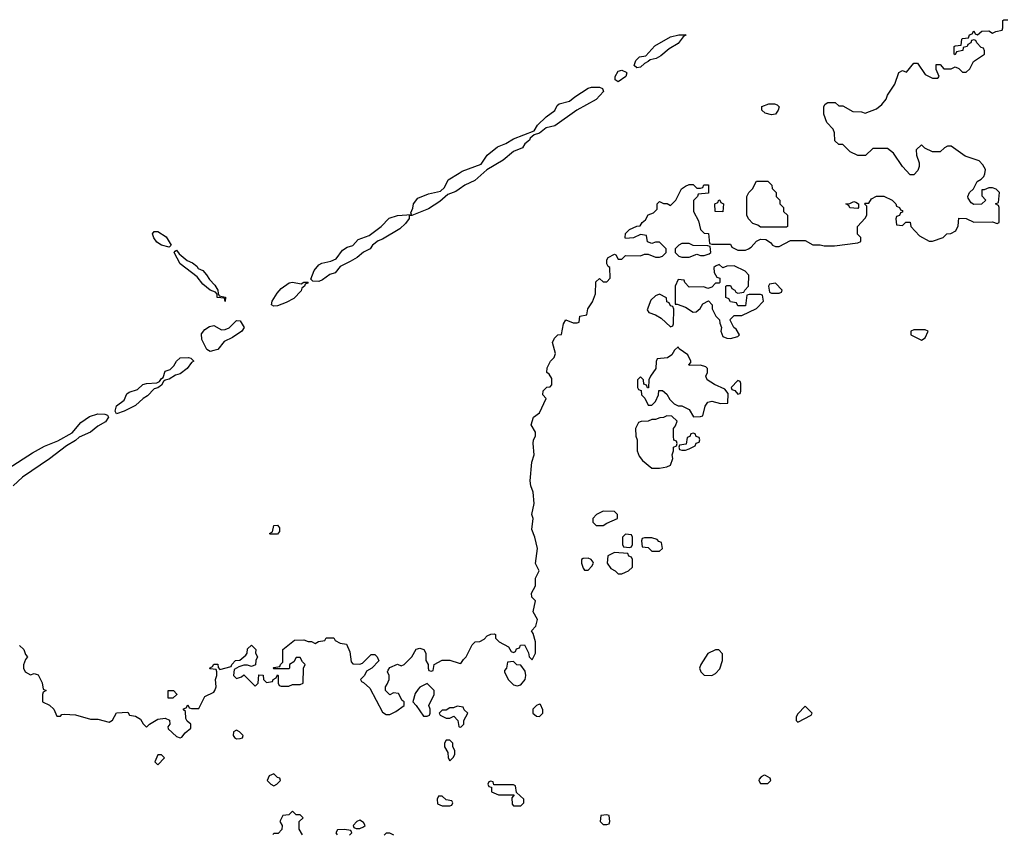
# Model space of a CAD drawing. Header units: inches. Extents: x 2528705 to 2676837, y 911742 to 1023252.
# Tile 27 of 143: x 2577652 to 2582913, y 911897 to 916254. Entities that reach past the tile are written whole.
import ezdxf

# ---------------------------------------------------------------- set-up
doc = ezdxf.new("R2010")
doc.units = ezdxf.units.IN
doc.header["$MEASUREMENT"] = 0
doc.layers.add('C5971', color=7, linetype='Continuous')
doc.layers.add('C5981', color=7, linetype='Continuous')

msp = doc.modelspace()

# ---------------------------------------------------------------- linework, layer by layer
at = {"layer": 'C5971', "color": 5, "elevation": 60}
for points in [[(2580000, 915348.6), (2579983, 915337), (2579939.6, 915320.4), (2579897.3, 915282.7), (2579837.1, 915242.9), (2579747.3, 915207.3), (2579732.7, 915207.3), (2579732.7, 915192.7), (2579714.4, 915165.6), (2579682.5, 915137.5), (2579590, 915081.2), (2579567.7, 915072.3), (2579538, 915050), (2579524.7, 915030), (2579488.4, 915011.6), (2579455.8, 914984.2), (2579418.3, 914961.7), (2579364.1, 914935.9), (2579337.5, 914902.5), (2579310, 914892), (2579270, 914865.2), (2579250, 914855.1), (2579218, 914858), (2579207.3, 914867.3), (2579225.6, 914914.4), (2579250, 914944.9), (2579265.8, 914954.2), (2579315.3, 914964.7), (2579342.9, 914977.1), (2579377.6, 915022.4), (2579401.2, 915038.8), (2579431.4, 915048.6), (2579460.1, 915079.9), (2579519.1, 915100.9), (2579584, 915150), (2579626.8, 915193.2), (2579670, 915207.7), (2579746, 915214), (2579742, 915222), (2579753.2, 915246.8), (2579756, 915270), (2579780.1, 915299.9), (2579835.6, 915324.4), (2579901.2, 915338.8), (2579922, 915358), (2579941.3, 915398.7), (2580000, 915434.8)], [(2577590, 913856), (2577720.5, 913939.5), (2577784.9, 913975.1), (2577855.3, 914004.7), (2577932.5, 914047.5), (2577978, 914102), (2578025.6, 914134.4), (2578070, 914148), (2578107.1, 914147.1), (2578122, 914142), (2578126, 914130), (2578110, 914105.2), (2578070, 914082), (2578030.3, 914049.7), (2577970, 914023.7), (2577950, 914005.2), (2577901.6, 913978.4), (2577811.8, 913908.2), (2577667.3, 913810), (2577616.8, 913763.2)], [(2577651.6, 912911.6), (2577674, 912890), (2577683.6, 912863.6), (2577694, 912850), (2577683.6, 912836.4), (2577672.7, 912807.3), (2577672, 912790), (2577682, 912770), (2577710, 912754), (2577730, 912762), (2577750, 912754), (2577771.6, 912711.6), (2577778, 912678), (2577794, 912670), (2577778, 912662), (2577774, 912650), (2577774, 912610), (2577812, 912592), (2577834, 912570), (2577850, 912534), (2577870, 912534), (2577878, 912542), (2577890, 912544.7), (2577950, 912541), (2578030, 912518), (2578070, 912518), (2578130, 912502), (2578148.7, 912511.3), (2578170, 912552), (2578230, 912554), (2578238, 912538), (2578270, 912534), (2578296.9, 912516.9), (2578311.6, 912491.6), (2578330, 912474), (2578346, 912490), (2578390, 912518), (2578430, 912522), (2578452, 912512), (2578454, 912490), (2578443.6, 912476.4), (2578445.4, 912465.4), (2578490, 912424.7), (2578510, 912418), (2578519, 912421), (2578536.4, 912443.6), (2578566, 912470), (2578566, 912490), (2578547.3, 912507.3), (2578540.4, 912520.4), (2578538, 912558), (2578527.3, 912567.3), (2578527.3, 912572.7), (2578542, 912578), (2578550, 912594), (2578558, 912578), (2578570, 912574), (2578610, 912574), (2578642, 912638), (2578690, 912662), (2578695.3, 912670), (2578702, 912690), (2578698, 912730), (2578706, 912750), (2578706, 912770), (2578702, 912782), (2578670, 912786), (2578666, 912790), (2578682, 912798), (2578690, 912812), (2578711.3, 912811.3), (2578712.7, 912792.7), (2578722, 912782), (2578782, 912798), (2578786, 912810), (2578806, 912830), (2578828, 912832), (2578860.4, 912859.6), (2578868, 912870), (2578870, 912894), (2578890, 912912), (2578914, 912890), (2578912, 912870), (2578922, 912850), (2578914, 912830), (2578912.7, 912807.3), (2578890, 912798), (2578870, 912806), (2578850, 912806), (2578823.6, 912796.4), (2578798, 912782), (2578794, 912750), (2578810, 912734), (2578836.4, 912743.6), (2578850, 912754), (2578910, 912694), (2578926, 912710), (2578930, 912754), (2578952.7, 912752.7), (2578954, 912730), (2578970, 912714), (2579002, 912718), (2579006, 912730), (2579022, 912738), (2579030, 912754), (2579034, 912750), (2579034, 912710), (2579038, 912698), (2579050, 912694), (2579090, 912694), (2579110, 912702), (2579150, 912702), (2579166, 912710), (2579168, 912790), (2579178, 912810), (2579163.1, 912823.1), (2579150, 912846), (2579130, 912846), (2579116.9, 912823.1), (2579094, 912810), (2579094, 912790), (2579090, 912786), (2579010, 912786), (2579006, 912790), (2579010, 912794), (2579042, 912798), (2579046, 912810), (2579058, 912822), (2579058, 912890), (2579120.4, 912939.6), (2579170, 912942), (2579192.7, 912932.7), (2579211.6, 912931.6), (2579230, 912922), (2579248.4, 912931.6), (2579282, 912938), (2579290, 912952), (2579330, 912952), (2579338, 912938), (2579363.6, 912923.6), (2579398, 912918), (2579416.9, 912876.9), (2579423.6, 912823.6), (2579432.7, 912812.7), (2579470, 912811.3), (2579483.1, 912816.9), (2579530, 912862), (2579550, 912862), (2579562, 912850), (2579571.6, 912828.4), (2579534, 912790), (2579505.4, 912774.6), (2579494, 912750), (2579474, 912730), (2579478, 912718), (2579490, 912714), (2579523.6, 912683.6), (2579590, 912554), (2579610, 912542), (2579630, 912542), (2579662, 912558), (2579706, 912590), (2579706, 912610), (2579696.4, 912616.4), (2579675.3, 912655.3), (2579650, 912658), (2579630, 912648), (2579606, 912670), (2579606, 912690), (2579616.4, 912703.6), (2579626, 912730), (2579626, 912750), (2579618, 912770), (2579620.4, 912779.6), (2579630, 912794), (2579670, 912812), (2579690, 912802), (2579706, 912810), (2579748, 912850), (2579770, 912891.3), (2579790, 912896), (2579812, 912890), (2579822, 912870), (2579822, 912830), (2579834, 912810), (2579834, 912790), (2579838, 912778), (2579850, 912774), (2579862, 912778), (2579866, 912810), (2579910, 912832), (2579950, 912832), (2580000, 912817)], [(2580000, 912584.7), (2579990, 912586), (2579970, 912578), (2579950, 912578), (2579930, 912566), (2579910, 912566), (2579894, 912550), (2579898, 912538), (2579930, 912522), (2579950, 912522), (2579972.7, 912532.7), (2579994, 912510), (2579998, 912478), (2580000, 912477.3)], [(2579163.2, 911899.7), (2579146, 911930), (2579146, 911970), (2579166, 911990), (2579150, 912006), (2579130, 912006), (2579110, 912026), (2579090, 912006), (2579058, 912002), (2579042, 911970), (2579054, 911950), (2579052.7, 911927.3), (2579032.7, 911907.3), (2579010, 911906), (2579004.6, 911900.6)], [(2579387.3, 911927.3), (2579350, 911926), (2579342, 911910), (2579347.7, 911898.7)], [(2579414.3, 911898.3), (2579426, 911910), (2579422, 911922), (2579387.3, 911927.3)], [(2579630, 911908), (2579610, 911908), (2579600.3, 911897.3)], [(2579652, 911897), (2579630, 911908)]]:
    msp.add_lwpolyline(points, dxfattribs=at)
for points in [[(2578450, 915038), (2578410, 915048.7), (2578385.2, 915065.2), (2578369.1, 915089.1), (2578362, 915110), (2578370, 915122), (2578390, 915122), (2578434.8, 915094.8), (2578462, 915050)], [(2578750, 914748), (2578746, 914766), (2578708, 914770), (2578707.3, 914787.3), (2578698, 914798), (2578670, 914808.7), (2578630, 914842), (2578600.2, 914880.2), (2578509.3, 914949.3), (2578478, 915010), (2578482, 915018), (2578490, 915022), (2578503.6, 915003.6), (2578546.8, 914966.8), (2578575.3, 914955.3), (2578598, 914938), (2578605.4, 914925.4), (2578630, 914914), (2578650.9, 914890.9), (2578665.4, 914865.4), (2578695.3, 914835.3), (2578711.3, 914810), (2578712, 914792), (2578718, 914778), (2578750.9, 914770.9)], [(2579010, 914724), (2578998, 914730), (2579001.2, 914750), (2579027.2, 914792.8), (2579050, 914818.8), (2579092.1, 914847.9), (2579110, 914851), (2579156.4, 914843.6), (2579170, 914852), (2579192.7, 914852.7), (2579190, 914846), (2579178, 914842), (2579174, 914830), (2579160.5, 914819.5), (2579155.2, 914804.8), (2579116.1, 914763.9), (2579076.7, 914743.3), (2579030, 914726)], [(2578670, 914481.2), (2578652.3, 914492.3), (2578624.8, 914544.8), (2578624.1, 914575.9), (2578641.5, 914598.5), (2578665.6, 914614.4), (2578690, 914621), (2578730, 914597.3), (2578750, 914599.1), (2578771.5, 914608.5), (2578810, 914646.8), (2578830, 914644.7), (2578850.7, 914610), (2578838.8, 914590), (2578790, 914556), (2578744.7, 914535.3), (2578710, 914492.7), (2578690, 914486)], [(2578170, 914148.7), (2578162, 914162), (2578169.4, 914190.6), (2578210, 914221), (2578225.4, 914254.6), (2578236.2, 914263.8), (2578280.7, 914279.3), (2578310, 914304.9), (2578330, 914310.6), (2578385.2, 914314.8), (2578399.3, 914320.7), (2578410, 914338), (2578418, 914342), (2578430, 914376), (2578455.5, 914384.5), (2578475.6, 914404.4), (2578489.5, 914430.5), (2578510, 914447.7), (2578554, 914450), (2578566.4, 914446.4), (2578582, 914430), (2578570, 914422), (2578546.8, 914390), (2578510, 914362.7), (2578484.5, 914355.5), (2578450, 914334), (2578430, 914328.7), (2578419.6, 914320.4), (2578410, 914302), (2578390, 914288), (2578370, 914282), (2578335.2, 914244.8), (2578311.3, 914230), (2578270, 914193.2), (2578210, 914162)], [(2578990, 913506), (2578986, 913510), (2579002, 913518), (2579010, 913552), (2579030, 913554), (2579039.6, 913539.6), (2579039.6, 913520.4), (2579030, 913506)], [(2579830, 912708), (2579790, 912688), (2579782, 912678), (2579766, 912654), (2579752, 912610), (2579771.1, 912591.1), (2579810, 912534), (2579830, 912534), (2579842, 912538), (2579846, 912550), (2579846, 912570), (2579838, 912590), (2579866, 912650), (2579866, 912670)], [(2578470, 912628.7), (2578446, 912630), (2578446, 912670), (2578474, 912670), (2578491.6, 912651.6), (2578491.6, 912648.4)], [(2578810, 912458), (2578794, 912450), (2578792, 912430), (2578799.6, 912419.6), (2578810, 912412), (2578830, 912414), (2578842, 912418), (2578846, 912430), (2578826, 912450)], [(2579950, 912406), (2579930, 912406), (2579922, 912390), (2579922, 912370), (2579939.6, 912339.6), (2579942, 912310), (2579950, 912294), (2579970, 912314), (2579978, 912330), (2579978, 912350), (2579966, 912370), (2579966, 912390)], [(2578410, 912326), (2578390, 912326), (2578374, 912290), (2578390, 912274), (2578426, 912310)], [(2579010, 912226), (2578985.4, 912214.6), (2578974, 912190), (2578994, 912170), (2579010, 912162), (2579026, 912170), (2579046, 912190), (2579042, 912202), (2579030, 912206)], [(2579910, 912106), (2579890, 912106), (2579882, 912090), (2579885.4, 912065.4), (2579910, 912054), (2579950, 912054), (2579962, 912058), (2579966, 912070), (2579962, 912082), (2579930, 912086)], [(2579470, 911978), (2579454, 911970), (2579434, 911950), (2579438, 911938), (2579450, 911934), (2579470, 911934), (2579490, 911942), (2579498, 911950), (2579490, 911966)]]:
    msp.add_lwpolyline(points, close=True, dxfattribs=at)
at = {"layer": 'C5981', "color": 5, "elevation": 60}
for points in [[(2580000, 912817), (2580010, 912814), (2580023.1, 912836.9), (2580038, 912850), (2580070, 912914), (2580086, 912930), (2580110, 912932), (2580134.6, 912945.4), (2580150, 912962), (2580170, 912972), (2580190, 912974), (2580194, 912970), (2580194, 912950), (2580214, 912930), (2580263.6, 912903.6), (2580278, 912878), (2580290, 912874), (2580302, 912878), (2580307.3, 912892.7), (2580322, 912898), (2580327.3, 912912.7), (2580350, 912914), (2580371.6, 912871.6), (2580374, 912850), (2580390, 912834), (2580408, 912870), (2580408, 912930), (2580395.3, 912975.3), (2580386, 912990), (2580410, 913014), (2580419, 913050), (2580395.3, 913090), (2580408, 913150), (2580388, 913170), (2580386, 913190), (2580408, 913230), (2580408.9, 913271.1), (2580428, 913310), (2580408.9, 913348.9), (2580419, 913430), (2580405.2, 913490), (2580388.9, 913531.1), (2580395.3, 913590), (2580388.7, 913610), (2580402, 913670), (2580395.3, 913730), (2580383.1, 913763.1), (2580379, 913790), (2580388.7, 913890), (2580402, 913930), (2580395.3, 913990), (2580398, 914010), (2580408, 914030), (2580408, 914050), (2580385.2, 914090), (2580398, 914130), (2580430, 914154), (2580466, 914230), (2580448, 914250), (2580448.4, 914271.6), (2580468.4, 914291.6), (2580487.3, 914292.7), (2580496.4, 914303.6), (2580496.4, 914336.4), (2580480.4, 914360.4), (2580468, 914370), (2580470, 914394), (2580488, 914430), (2580508, 914450), (2580515.3, 914470), (2580499, 914530), (2580510, 914552), (2580528, 914570), (2580547.3, 914572.7), (2580558, 914630), (2580570, 914651.3), (2580610, 914634), (2580630, 914634), (2580642, 914638), (2580646, 914670), (2580682, 914678), (2580688, 914710), (2580713.6, 914746.4), (2580729, 914790), (2580730, 914854), (2580750, 914872), (2580770, 914854), (2580790, 914854), (2580807.3, 914872.7), (2580806, 914930), (2580796.4, 914936.4), (2580788.7, 914950), (2580788.9, 914971.1), (2580796.4, 914983.6), (2580830, 915002), (2580838, 914998), (2580850, 914974), (2580870, 914974), (2580890, 914994), (2580970, 914992), (2580990, 915002), (2581010, 915002), (2581050, 914984.7), (2581070, 914984.7), (2581086, 914990), (2581106, 915010), (2581106, 915030), (2581070, 915066), (2581050, 915066), (2581030, 915058), (2581007.3, 915067.3), (2581002, 915102), (2580970, 915106), (2580931.1, 915088.9), (2580890, 915086), (2580888, 915090), (2580888.4, 915111.6), (2580910, 915134), (2580948.9, 915151.1), (2580968, 915152), (2580978, 915170), (2580995.3, 915184.7), (2581010, 915212), (2581038, 915222), (2581048.4, 915231.6), (2581058, 915242), (2581058, 915270), (2581070, 915282), (2581092.7, 915272.7), (2581111.6, 915271.6), (2581130, 915262), (2581158, 915290), (2581188, 915350), (2581210, 915364.7), (2581230, 915374), (2581250, 915374), (2581270, 915354), (2581290, 915354), (2581302, 915358), (2581308.4, 915371.6), (2581332.7, 915372.7), (2581332.7, 915327.3), (2581278, 915322), (2581274, 915310), (2581252.7, 915287.3), (2581252, 915230), (2581279.6, 915179.6), (2581290, 915134), (2581310, 915114), (2581332.7, 915112.7), (2581338, 915058), (2581350, 915054), (2581450, 915054), (2581458, 915038), (2581490, 915022), (2581530, 915022), (2581546, 915030), (2581560.4, 915039.6), (2581588.9, 915071.1), (2581610, 915082), (2581639.6, 915079.6), (2581663.6, 915063.6), (2581674, 915050), (2581690, 915042), (2581710, 915042), (2581770, 915074), (2581850, 915074), (2581890, 915052), (2581928.9, 915051.1), (2581950, 915046), (2582005.4, 915045.4), (2582130, 915062), (2582146, 915070), (2582146, 915090), (2582128.4, 915108.4), (2582128, 915150), (2582170, 915194), (2582178, 915210), (2582178, 915258), (2582166, 915270), (2582170, 915274), (2582190, 915274), (2582203.1, 915296.9), (2582230, 915312), (2582270, 915312), (2582314, 915290), (2582334, 915270), (2582338, 915258), (2582354, 915250), (2582358, 915238), (2582370, 915234), (2582370, 915226), (2582358, 915222), (2582352.7, 915207.3), (2582338, 915202), (2582334, 915190), (2582338, 915158), (2582370, 915154), (2582388, 915172), (2582410, 915172), (2582414, 915150), (2582459.6, 915099.6), (2582511.6, 915071.6), (2582530, 915071.3), (2582586, 915090), (2582606, 915110), (2582627.3, 915112.7), (2582654.6, 915125.4), (2582667.3, 915152.7), (2582670, 915194), (2582710, 915192), (2582750, 915172), (2582850, 915174), (2582875.3, 915164.7), (2582886, 915170), (2582886, 915250), (2582882, 915262), (2582866, 915270), (2582882, 915278), (2582888, 915330), (2582870, 915348), (2582850, 915355.3), (2582830, 915355.3), (2582806, 915346), (2582794, 915346), (2582792.7, 915312.7), (2582814, 915290), (2582791.6, 915268.4), (2582750, 915266), (2582736.4, 915276.4), (2582720.4, 915300.4), (2582718, 915310), (2582728, 915330), (2582748, 915350), (2582768, 915390), (2582790, 915402), (2582804, 915416), (2582809, 915430), (2582813.2, 915453.2), (2582799.3, 915479.3), (2582779.3, 915499.3), (2582704.7, 915524.7), (2582630, 915578), (2582610, 915578), (2582594, 915570), (2582570, 915548), (2582530, 915548), (2582488.4, 915568.4), (2582470, 915586), (2582442, 915558), (2582444.7, 915530), (2582458, 915490), (2582458, 915470), (2582451.6, 915448.4), (2582430, 915426), (2582410, 915426), (2582369.4, 915469.4), (2582320.4, 915540.4), (2582290, 915566), (2582210, 915566), (2582171.6, 915528.4), (2582130, 915528), (2582090, 915548), (2582050, 915588), (2582030, 915588), (2582007.3, 915607.3), (2582006, 915650), (2581998, 915670), (2581964.7, 915704.7), (2581949.1, 915749.1), (2581948.7, 915790), (2581956.4, 915803.6), (2581970, 915812), (2582010, 915811.3), (2582030, 915794), (2582050, 915794), (2582103.6, 915763.6), (2582150, 915762), (2582170, 915754), (2582230, 915778), (2582259.3, 915800.7), (2582282, 915830), (2582288.7, 915850), (2582328.7, 915910), (2582350, 915972), (2582370, 915982), (2582390, 915974), (2582430, 916022), (2582450, 916022), (2582490, 915962), (2582530, 915942), (2582558, 915942), (2582566, 915950), (2582548.7, 915988.7), (2582550, 916014), (2582570, 916014), (2582590, 915992), (2582630, 915992), (2582650, 916002), (2582670, 915994), (2582690, 915974), (2582710, 915974), (2582728.4, 915991.6), (2582749, 916031), (2582808, 916070), (2582807.3, 916087.3), (2582802, 916102), (2582790, 916106), (2582766, 916130), (2582762, 916142), (2582750, 916146), (2582738, 916142), (2582734, 916130), (2582718, 916122), (2582714, 916110), (2582694, 916106), (2582691.1, 916088.9), (2582658, 916082), (2582650, 916066), (2582646, 916070), (2582646, 916110), (2582650, 916114), (2582682, 916118), (2582686, 916150), (2582690, 916154), (2582722, 916158), (2582727.3, 916172.7), (2582742, 916178), (2582750, 916194), (2582758, 916178), (2582770, 916174), (2582792.7, 916192.7), (2582830, 916194), (2582850, 916182), (2582868.4, 916191.6), (2582902, 916198), (2582906, 916210), (2582906, 916250), (2582910, 916254), (2582932.7, 916252.7)], [(2580000, 915434.8), (2580015.6, 915444.4), (2580117.2, 915482.8), (2580149.6, 915530.4), (2580205.8, 915574.2), (2580250, 915593), (2580290, 915617.6), (2580400.4, 915659.6), (2580419, 915690), (2580465.6, 915734.4), (2580511.1, 915768.9), (2580524.8, 915795.2), (2580535.1, 915804.9), (2580590, 915818), (2580617.6, 915842.4), (2580690, 915888.2), (2580707.2, 915892.8), (2580750, 915892.7), (2580766.4, 915886.4), (2580771, 915870), (2580733, 915827), (2580628.6, 915771.4), (2580512.3, 915687.7), (2580464.4, 915675.6), (2580430, 915648.7), (2580401, 915639), (2580379.6, 915620.4), (2580376, 915610), (2580351, 915590), (2580338, 915570), (2580290, 915549.3), (2580235.8, 915504.2), (2580147.5, 915452.5), (2580084.4, 915395.6), (2580031.3, 915370), (2580000, 915348.6)], [(2580000, 912477.3), (2580010, 912474), (2580026, 912490), (2580026, 912510), (2580046, 912550), (2580027.3, 912567.3), (2580022, 912582), (2580000, 912584.7)]]:
    msp.add_lwpolyline(points, dxfattribs=at)
for points in [[(2580950, 915996), (2580936, 916010), (2580944.7, 916035.3), (2580963.8, 916056.2), (2580998.4, 916061.6), (2581046.3, 916113.7), (2581130, 916162), (2581174, 916174), (2581214, 916174), (2581198, 916162), (2581170, 916126), (2581121.7, 916098.3), (2581078.5, 916061.4), (2581053.7, 916046.3), (2581020.5, 916039.5), (2581011, 916030), (2580990, 916020.9), (2580970, 916000.7)], [(2580850, 915921.2), (2580833.6, 915933.6), (2580834.5, 915950), (2580850, 915978.8), (2580870, 915984.9), (2580893.2, 915973.2), (2580896, 915970), (2580890.8, 915950)], [(2581670, 915745.2), (2581634.6, 915754.6), (2581618, 915770), (2581618, 915790), (2581654.6, 915805.4), (2581685.4, 915805.4), (2581699.8, 915799.8), (2581710.7, 915789.3), (2581704.7, 915770), (2581690, 915749.2)], [(2581610, 915146), (2581596.4, 915156.4), (2581570, 915166), (2581546, 915190), (2581538, 915210), (2581538, 915310), (2581548, 915330), (2581568, 915350), (2581589.1, 915390.9), (2581650, 915391.3), (2581670.9, 915370.9), (2581672, 915352), (2581694, 915330), (2581694, 915310), (2581714, 915290), (2581714, 915270), (2581734, 915250), (2581734, 915230), (2581754, 915210), (2581754, 915150), (2581750, 915146)], [(2581410, 915228), (2581368, 915230), (2581366, 915270), (2581382, 915278), (2581388, 915292), (2581394, 915290), (2581398, 915278), (2581412, 915270)], [(2582130, 915246), (2582088.4, 915248.4), (2582082, 915262), (2582066, 915270), (2582087.3, 915272.7), (2582110, 915282), (2582119.6, 915279.6), (2582134, 915270), (2582134, 915250)], [(2581230, 915058), (2581190, 915058), (2581174, 915050), (2581154, 915030), (2581154, 915010), (2581174, 914990), (2581190, 914984.7), (2581230, 914984.7), (2581270, 915002), (2581290, 914994), (2581310, 914994), (2581336.4, 915003.6), (2581346, 915010), (2581342, 915042), (2581330, 915046), (2581250, 915048)], [(2581390, 914946), (2581370, 914938), (2581362, 914930), (2581363.6, 914903.6), (2581378, 914878), (2581392.7, 914872.7), (2581394, 914850), (2581390, 914846), (2581370, 914846), (2581350, 914826), (2581330, 914818), (2581307.3, 914827.3), (2581230, 914826), (2581206, 914850), (2581202, 914862), (2581170, 914866), (2581154, 914830), (2581154, 914734), (2581166, 914734), (2581210, 914718), (2581250, 914692), (2581267.3, 914692.7), (2581288.4, 914711.6), (2581303.1, 914736.9), (2581332.7, 914752.7), (2581351.6, 914731.6), (2581352, 914710), (2581372, 914670), (2581392, 914650), (2581392.7, 914632.7), (2581402, 914610), (2581398, 914590), (2581410, 914562), (2581430, 914552), (2581450, 914551.3), (2581490, 914562), (2581498, 914570), (2581480.4, 914600.4), (2581468, 914610), (2581448.4, 914648.4), (2581450, 914654), (2581470, 914674), (2581510, 914674), (2581590, 914712), (2581626, 914750), (2581622, 914782), (2581610, 914786), (2581550, 914786), (2581538, 914782), (2581530, 914726), (2581490, 914726), (2581482, 914742), (2581450, 914746), (2581442, 914762), (2581426, 914770), (2581426, 914830), (2581430, 914834), (2581450, 914834), (2581458, 914818), (2581474, 914810), (2581478, 914798), (2581490, 914794), (2581522, 914798), (2581526, 914810), (2581546, 914830), (2581548, 914890), (2581528, 914910), (2581470, 914939), (2581430, 914938), (2581410, 914928)], [(2581690, 914846), (2581658, 914842), (2581654, 914830), (2581658, 914798), (2581670, 914794), (2581710, 914794), (2581722, 914798), (2581726, 914810)], [(2581070, 914788), (2581050, 914778), (2581024, 914756), (2581004.7, 914704.7), (2581014, 914690), (2581050, 914678), (2581079.8, 914659.8), (2581130, 914614), (2581142, 914618), (2581146, 914630), (2581147.3, 914707.3), (2581142, 914722), (2581130, 914726), (2581122, 914742), (2581110, 914746), (2581108, 914768)], [(2582490, 914598), (2582430, 914598), (2582414, 914590), (2582414, 914570), (2582470, 914542), (2582490, 914554), (2582506, 914590)], [(2581170, 914506), (2581151.6, 914488.4), (2581136.9, 914463.1), (2581112.7, 914447.3), (2581058, 914442), (2581052.7, 914427.3), (2581051.3, 914390), (2581022, 914350), (2581014, 914330), (2581012.7, 914287.3), (2581007.3, 914287.3), (2581002, 914302), (2580987.3, 914307.3), (2580986, 914330), (2580970, 914346), (2580954, 914330), (2580954, 914290), (2580958, 914278), (2580972.7, 914272.7), (2580974, 914250), (2580991.6, 914231.6), (2581010, 914194), (2581030, 914194), (2581050, 914214), (2581066, 914250), (2581067.3, 914272.7), (2581087.3, 914272.7), (2581110, 914254), (2581125.4, 914225.4), (2581150, 914202), (2581170, 914192), (2581190, 914192), (2581230, 914171.3), (2581252.7, 914132.7), (2581290, 914134), (2581302, 914138), (2581315.3, 914190), (2581330, 914211.3), (2581350, 914216), (2581396.4, 914203.6), (2581435.3, 914204.7), (2581438, 914258), (2581420.4, 914280.4), (2581365.6, 914305.6), (2581326, 914330), (2581318, 914350), (2581328, 914370), (2581328, 914390), (2581319, 914399), (2581290, 914408.7), (2581230, 914406), (2581228, 914410), (2581238, 914422), (2581238, 914430), (2581223.1, 914463.1), (2581176.4, 914496.4)], [(2581490, 914326), (2581454, 914290), (2581458, 914278), (2581472.7, 914272.7), (2581490, 914254), (2581502, 914258), (2581506, 914270), (2581506, 914310), (2581502, 914322)], [(2581110, 914138), (2581091.6, 914128.4), (2581072.7, 914127.3), (2581050, 914118), (2581030, 914118), (2581010.9, 914109.1), (2580972, 914108), (2580958, 914102), (2580942, 914070), (2580944.7, 914030), (2580951.1, 914008.9), (2580951.3, 913950), (2580962, 913922), (2580979.8, 913899.8), (2581030, 913858), (2581070, 913858), (2581110, 913864.7), (2581130, 913874), (2581142, 913910), (2581138, 913930), (2581146, 913950), (2581146, 913970), (2581162, 913978), (2581166, 913990), (2581162, 914002), (2581148, 914008), (2581146, 914030), (2581146, 914070), (2581156.4, 914083.6), (2581166, 914110), (2581136.4, 914136.4)], [(2581250, 914046), (2581238, 914042), (2581232.7, 914027.3), (2581218, 914022), (2581212.7, 913987.3), (2581178, 913982), (2581174, 913970), (2581178, 913958), (2581190, 913954), (2581210, 913954), (2581230, 913962), (2581262, 913978), (2581267.3, 913992.7), (2581282, 913998), (2581286, 914010), (2581282, 914022), (2581267.3, 914027.3), (2581262, 914042)], [(2580770, 913628), (2580734, 913610), (2580714, 913590), (2580714, 913570), (2580732.7, 913552.7), (2580770, 913552), (2580790, 913564.7), (2580846, 913590), (2580846, 913610), (2580830, 913626)], [(2580890, 913506), (2580874, 913490), (2580874, 913450), (2580878, 913438), (2580910, 913434), (2580922, 913438), (2580926, 913450), (2580926, 913490), (2580922, 913502)], [(2581030, 913486), (2580990, 913486), (2580978, 913482), (2580974, 913470), (2580978, 913438), (2581010, 913434), (2581030, 913414), (2581070, 913414), (2581086, 913430), (2581082, 913462), (2581067.3, 913467.3), (2581058, 913478)], [(2580690, 913378), (2580663.6, 913376.4), (2580654, 913370), (2580654, 913350), (2580663.6, 913323.6), (2580670, 913314), (2580690, 913314), (2580710, 913334), (2580718, 913350), (2580716.4, 913356.4), (2580706, 913370)], [(2580830, 913408), (2580794, 913390), (2580792, 913350), (2580810, 913322), (2580834, 913310), (2580850, 913294), (2580870, 913294), (2580890, 913302), (2580906, 913310), (2580926, 913330), (2580926, 913370), (2580922, 913382), (2580907.3, 913387.3), (2580902, 913402)], [(2581370, 912888), (2581330, 912868), (2581291.3, 912810), (2581284.7, 912790), (2581291.1, 912771.1), (2581310, 912752), (2581350, 912751.3), (2581370, 912762), (2581393.6, 912786.4), (2581408, 912830), (2581407.3, 912867.3), (2581387.3, 912887.3)], [(2580290, 912826), (2580258, 912822), (2580254, 912790), (2580242, 912778), (2580242, 912770), (2580262, 912730), (2580290, 912701), (2580310, 912696), (2580330, 912701), (2580352.7, 912730), (2580357.2, 912750), (2580353.2, 912773.2), (2580330, 912806), (2580308, 912808)], [(2580430, 912598), (2580414, 912590), (2580394, 912570), (2580394, 912550), (2580412.7, 912532.7), (2580430, 912532), (2580448, 912550), (2580447.3, 912567.3), (2580435.3, 912595.3)], [(2581850, 912586), (2581810, 912546), (2581802, 912530), (2581802, 912510), (2581810, 912502), (2581882, 912538), (2581886, 912550)], [(2581630, 912218), (2581614, 912210), (2581603.6, 912196.4), (2581602, 912190), (2581610, 912174), (2581650, 912174), (2581666, 912190), (2581662, 912202), (2581636.4, 912216.4)], [(2580170, 912186), (2580158, 912182), (2580154, 912170), (2580158, 912158), (2580174, 912154), (2580174, 912130), (2580210, 912114), (2580294, 912114), (2580282, 912098), (2580283.6, 912063.6), (2580290, 912054), (2580330, 912054), (2580346, 912070), (2580346, 912090), (2580306, 912126), (2580302, 912162), (2580290, 912166), (2580186, 912166), (2580182, 912182)], [(2580790, 912006), (2580758, 912002), (2580754, 911970), (2580770, 911954), (2580790, 911954), (2580802, 911958), (2580806, 911970), (2580802, 912002)]]:
    msp.add_lwpolyline(points, close=True, dxfattribs=at)

doc.saveas('drawing.dxf')
